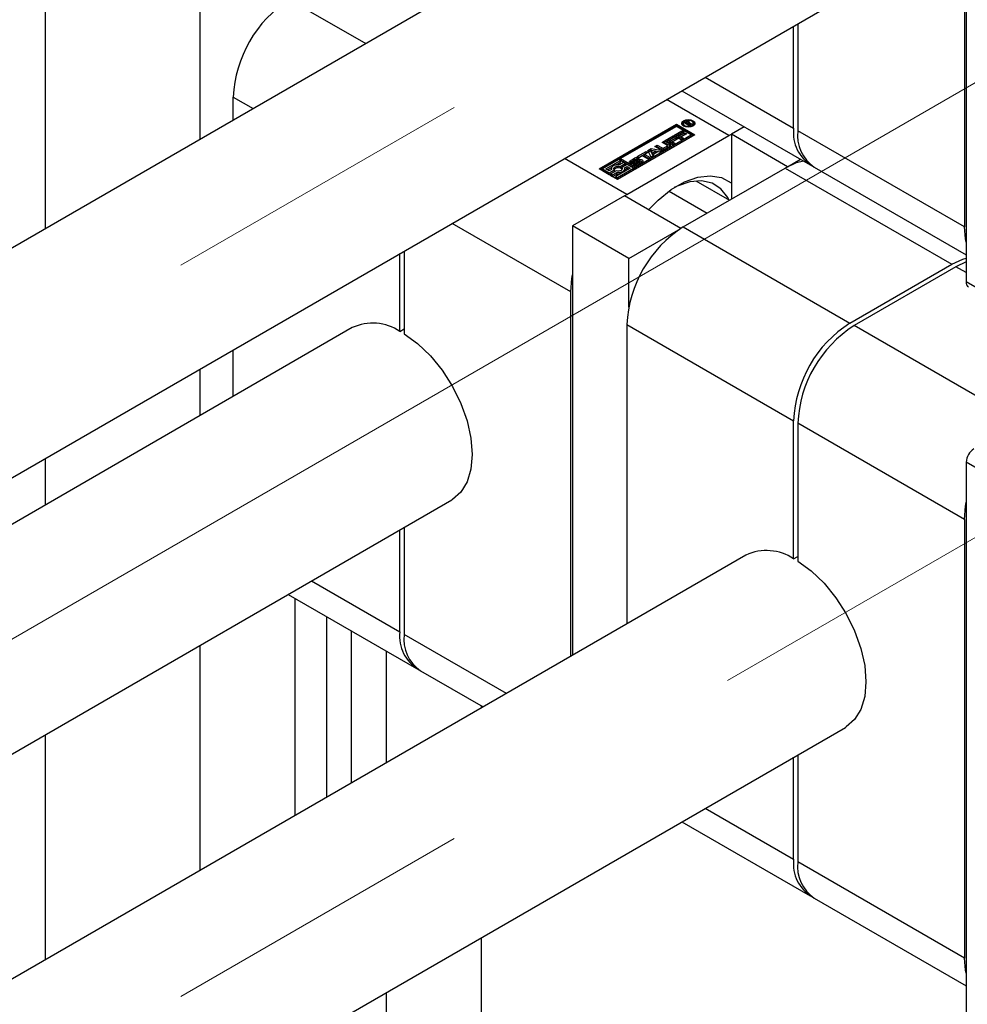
# Paper-space layout 'Sheet1' of a CAD drawing. Header units: millimetres. Extents: x -80341 to 21249, y 0 to 26255.
# Tile 51 of 154: x 9772 to 9867, y 10737 to 10836. Entities that reach past the tile are written whole.
import ezdxf

# ---------------------------------------------------------------- set-up
doc = ezdxf.new("R2010")
doc.units = ezdxf.units.MM
doc.linetypes.add('SLD-Mista-longa', pattern=[19.05, 15.24, -1.27, 1.27, -1.27])
doc.linetypes.add('SLD-Sólida', pattern=[0])
doc.layers.add('DETALHAMENTO', color=8, linetype='SLD-Sólida')

psp = doc.layouts.new('Sheet1')

# ---------------------------------------------------------------- linework, layer by layer
at = {"color": 7, "linetype": 'SLD-Sólida', "lineweight": 25, "ltscale": 25}
for p, q in [((9867.005, 10864.678), (9867.005, 10809.317)), ((9866.828, 10858.942), (9866.828, 10814.849)), ((9844.858, 10855.353), (8758.209, 10228.044)), ((9789.93, 10846.269), (9789.93, 10823.644)), ((8769.221, 10211.308), (9854.857, 10838.032)), ((9798.946, 10837.705), (9806.616, 10833.277)), ((9774.374, 10837.289), (9774.374, 10814.663)), ((9849.645, 10824.768), (9849.645, 10835.023)), ((9850.069, 10835.268), (9850.069, 10824.523)), ((9840.763, 10829.896), (9849.645, 10824.768)), ((9793.289, 10825.583), (9793.289, 10827.907)), ((9793.289, 10827.907), (9795.302, 10826.745)), ((9838.419, 10828.543), (9851.302, 10821.106)), ((9843.14, 10824.03), (9836.871, 10827.649)), ((9830.076, 10820.673), (9837.854, 10825.163)), ((9837.854, 10825), (9830.217, 10820.591)), ((9837.854, 10824.961), (9832.228, 10821.713)), ((9837.854, 10825.163), (9839.71, 10824.091)), ((9837.854, 10825.163), (9837.854, 10825)), ((9839.569, 10824.009), (9837.854, 10825)), ((9839.36, 10824.091), (9837.854, 10824.961)), ((9838.54, 10825.258), (9838.54, 10825.095)), ((9838.54, 10825.095), (9838.569, 10824.997)), ((9838.655, 10825.314), (9838.822, 10825.41)), ((9839.162, 10825.022), (9838.655, 10825.314)), ((9838.797, 10825.233), (9838.822, 10825.247)), ((9838.822, 10825.247), (9838.822, 10825.41)), ((9838.874, 10825.345), (9838.837, 10825.324)), ((9838.837, 10825.324), (9839.003, 10825.228)), ((9838.837, 10825.209), (9838.837, 10825.324)), ((9838.887, 10825.352), (9838.874, 10825.345)), ((9838.901, 10825.359), (9838.887, 10825.352)), ((9838.9, 10825.359), (9838.9, 10825.444)), ((9839.003, 10825.228), (9839.026, 10825.242)), ((9839.003, 10825.114), (9839.003, 10825.228)), ((9839.012, 10825.379), (9839.012, 10825.458)), ((9839.026, 10825.215), (9839.026, 10825.242)), ((9839.026, 10825.215), (9839.261, 10825.079)), ((9839.393, 10825.156), (9839.026, 10825.215)), ((9839.026, 10825.1), (9839.026, 10825.215)), ((9839.093, 10825.204), (9839.093, 10825.315)), ((9839.093, 10825.204), (9839.093, 10825.309)), ((9839.159, 10825.254), (9839.159, 10825.417)), ((9839.261, 10825.079), (9839.162, 10825.022)), ((9839.188, 10825.263), (9839.509, 10825.223)), ((9839.188, 10825.189), (9839.188, 10825.263)), ((9839.216, 10825.298), (9839.216, 10825.361)), ((9839.509, 10825.223), (9839.393, 10825.156)), ((9839.535, 10824.997), (9839.564, 10825.095)), ((9839.564, 10825.095), (9839.564, 10825.258)), ((9844.688, 10824.924), (9843.387, 10824.173)), ((9839.71, 10824.091), (9831.932, 10819.601)), ((9832.887, 10818.111), (9843.14, 10824.03)), ((9833.734, 10820.843), (9839.36, 10824.091)), ((9833.734, 10820.68), (9839.36, 10823.928)), ((9836.744, 10823.539), (9837.544, 10824.001)), ((9836.885, 10823.457), (9837.544, 10823.838)), ((9837.723, 10823.898), (9837.159, 10823.573)), ((9837.544, 10824.001), (9837.723, 10823.898)), ((9837.544, 10823.838), (9837.544, 10824.001)), ((9837.544, 10823.838), (9837.581, 10823.816)), ((9837.614, 10824.041), (9838.414, 10824.503)), ((9838.345, 10823.619), (9837.614, 10824.041)), ((9837.755, 10823.96), (9838.414, 10824.34)), ((9838.593, 10824.4), (9838.029, 10824.075)), ((9838.029, 10824.075), (9838.154, 10824.003)), ((9838.029, 10823.912), (9838.029, 10824.075)), ((9838.029, 10823.912), (9838.154, 10823.84)), ((9838.154, 10824.003), (9838.69, 10824.312)), ((9838.154, 10823.84), (9838.69, 10824.149)), ((9838.154, 10823.84), (9838.154, 10824.003)), ((9838.869, 10824.209), (9838.333, 10823.9)), ((9838.333, 10823.9), (9838.582, 10823.756)), ((9838.333, 10823.736), (9838.333, 10823.9)), ((9838.414, 10824.503), (9838.593, 10824.4)), ((9838.414, 10824.34), (9838.414, 10824.503)), ((9838.414, 10824.34), (9838.451, 10824.318)), ((9838.69, 10824.312), (9838.869, 10824.209)), ((9838.69, 10824.149), (9838.69, 10824.312)), ((9838.69, 10824.149), (9838.727, 10824.128)), ((9839.36, 10823.928), (9839.36, 10824.091)), ((9843.14, 10824.03), (9843.387, 10824.166)), ((9849.044, 10820.907), (9843.387, 10824.173)), ((9843.387, 10824.173), (9843.387, 10817.641)), ((9866.828, 10814.849), (9850.069, 10824.523)), ((9835.701, 10822.937), (9835.94, 10823.075)), ((9836.229, 10822.632), (9835.701, 10822.937)), ((9835.843, 10822.856), (9835.94, 10822.912)), ((9835.94, 10823.075), (9836.442, 10822.785)), ((9835.94, 10822.912), (9835.94, 10823.075)), ((9835.94, 10822.912), (9836.442, 10822.622)), ((9836.422, 10823.353), (9836.66, 10823.491)), ((9836.924, 10823.063), (9836.422, 10823.353)), ((9836.563, 10823.271), (9836.66, 10823.328)), ((9836.587, 10822.785), (9836.924, 10822.98)), ((9836.66, 10823.491), (9837.188, 10823.186)), ((9836.66, 10823.328), (9836.66, 10823.491)), ((9836.66, 10823.328), (9837.188, 10823.023)), ((9837.188, 10822.925), (9836.682, 10822.632)), ((9837.475, 10823.117), (9836.744, 10823.539)), ((9836.924, 10822.816), (9836.924, 10822.98)), ((9836.954, 10822.858), (9836.954, 10823.021)), ((9837.159, 10823.573), (9837.284, 10823.501)), ((9837.159, 10823.409), (9837.159, 10823.573)), ((9837.159, 10823.409), (9837.284, 10823.337)), ((9837.188, 10823.023), (9837.188, 10823.186)), ((9837.284, 10823.501), (9837.82, 10823.81)), ((9837.284, 10823.337), (9837.82, 10823.647)), ((9837.284, 10823.337), (9837.284, 10823.501)), ((9837.999, 10823.707), (9837.463, 10823.398)), ((9837.463, 10823.398), (9837.712, 10823.254)), ((9837.463, 10823.234), (9837.463, 10823.398)), ((9837.463, 10823.234), (9837.571, 10823.172)), ((9837.712, 10823.254), (9837.475, 10823.117)), ((9837.82, 10823.81), (9837.999, 10823.707)), ((9837.82, 10823.647), (9837.82, 10823.81)), ((9837.82, 10823.647), (9837.857, 10823.625)), ((9838.333, 10823.736), (9838.441, 10823.674)), ((9838.582, 10823.756), (9838.345, 10823.619)), ((9833.928, 10821.914), (9834.816, 10822.426)), ((9834.107, 10821.811), (9833.928, 10821.914)), ((9834.07, 10821.832), (9834.816, 10822.263)), ((9834.431, 10821.998), (9834.107, 10821.811)), ((9834.984, 10821.679), (9834.431, 10821.998)), ((9834.995, 10822.323), (9834.67, 10822.136)), ((9834.67, 10822.136), (9835.223, 10821.817)), ((9834.67, 10821.972), (9834.67, 10822.136)), ((9834.67, 10821.972), (9835.081, 10821.735)), ((9834.816, 10822.426), (9834.995, 10822.323)), ((9834.816, 10822.263), (9834.816, 10822.426)), ((9834.816, 10822.263), (9834.853, 10822.241)), ((9834.978, 10822.52), (9835.324, 10822.719)), ((9835.321, 10821.873), (9834.978, 10822.52)), ((9835.044, 10822.395), (9835.324, 10822.556)), ((9835.758, 10822.451), (9835.31, 10822.528)), ((9835.31, 10822.528), (9835.443, 10822.269)), ((9835.31, 10822.364), (9835.31, 10822.528)), ((9835.31, 10822.364), (9835.443, 10822.106)), ((9835.576, 10822.02), (9835.321, 10821.873)), ((9835.324, 10822.719), (9836.444, 10822.522)), ((9835.324, 10822.556), (9835.324, 10822.719)), ((9835.324, 10822.556), (9836.228, 10822.397)), ((9835.443, 10822.269), (9835.758, 10822.451)), ((9835.443, 10822.106), (9835.758, 10822.288)), ((9835.443, 10822.106), (9835.443, 10822.269)), ((9836.001, 10822.407), (9835.519, 10822.129)), ((9835.519, 10822.129), (9835.576, 10822.02)), ((9835.519, 10821.988), (9835.519, 10822.129)), ((9835.758, 10822.288), (9835.758, 10822.451)), ((9836.189, 10822.374), (9836.001, 10822.407)), ((9836.444, 10822.522), (9836.189, 10822.374)), ((9836.442, 10822.622), (9836.442, 10822.785)), ((9836.587, 10822.622), (9836.924, 10822.816)), ((9836.587, 10822.622), (9836.587, 10822.785)), ((9832.887, 10818.111), (9826.618, 10821.73)), ((9832.053, 10821.612), (9830.426, 10820.673)), ((9830.776, 10820.673), (9832.228, 10821.511)), ((9831.749, 10821.071), (9832.228, 10821.347)), ((9832.228, 10821.511), (9832.053, 10821.612)), ((9832.543, 10821.329), (9832.128, 10821.089)), ((9832.192, 10820.924), (9832.718, 10821.228)), ((9832.192, 10820.761), (9832.718, 10821.064)), ((9832.192, 10820.761), (9832.192, 10820.924)), ((9832.228, 10821.55), (9832.228, 10821.713)), ((9832.228, 10821.713), (9833.734, 10820.843)), ((9832.228, 10821.55), (9833.734, 10820.68)), ((9832.228, 10821.347), (9832.228, 10821.511)), ((9832.894, 10821.127), (9832.368, 10820.823)), ((9832.718, 10821.228), (9832.543, 10821.329)), ((9832.654, 10820.786), (9832.894, 10820.924)), ((9832.718, 10821.064), (9832.718, 10821.228)), ((9833.559, 10820.742), (9832.894, 10821.127)), ((9832.894, 10820.924), (9833.209, 10820.742)), ((9832.894, 10820.761), (9832.894, 10820.924)), ((9833.21, 10821.337), (9833.147, 10821.286)), ((9833.21, 10821.501), (9833.647, 10821.753)), ((9833.21, 10821.337), (9833.647, 10821.59)), ((9833.21, 10821.337), (9833.21, 10821.501)), ((9833.387, 10821.354), (9833.387, 10821.19)), ((9833.4, 10821.181), (9833.4, 10821.336)), ((9833.43, 10821.18), (9833.43, 10821.328)), ((9833.806, 10821.622), (9833.432, 10821.406)), ((9833.468, 10821.181), (9833.468, 10821.331)), ((9833.499, 10821.071), (9833.679, 10821.175)), ((9833.504, 10821.184), (9833.504, 10821.341)), ((9833.529, 10821.353), (9833.951, 10821.586)), ((9833.529, 10821.19), (9833.951, 10821.422)), ((9833.529, 10821.19), (9833.529, 10821.353)), ((9833.647, 10821.59), (9833.647, 10821.753)), ((9834.09, 10821.466), (9833.67, 10821.236)), ((9833.679, 10821.175), (9833.683, 10821.173)), ((9833.679, 10821.013), (9833.679, 10821.175)), ((9833.683, 10821.012), (9833.683, 10821.173)), ((9833.7, 10821.011), (9833.7, 10821.167)), ((9833.73, 10821.01), (9833.73, 10821.167)), ((9833.773, 10821.013), (9833.773, 10821.176)), ((9833.81, 10821.193), (9834.184, 10821.409)), ((9833.81, 10821.029), (9834.184, 10821.245)), ((9833.81, 10821.029), (9833.81, 10821.193)), ((9834.118, 10821.746), (9833.936, 10821.641)), ((9833.951, 10821.422), (9833.951, 10821.586)), ((9834.405, 10821.317), (9833.968, 10821.065)), ((9834.184, 10821.245), (9834.184, 10821.409)), ((9834.22, 10821.276), (9834.22, 10821.439)), ((9834.229, 10821.299), (9834.229, 10821.462)), ((9835.223, 10821.817), (9834.984, 10821.679)), ((9849.044, 10820.907), (9850.345, 10821.658)), ((9849.044, 10820.907), (9849.044, 10820.901)), ((9831.932, 10819.601), (9830.076, 10820.673)), ((9830.426, 10820.509), (9830.426, 10820.673)), ((9830.426, 10820.673), (9831.091, 10820.288)), ((9830.426, 10820.509), (9831.091, 10820.125)), ((9831.091, 10820.491), (9830.776, 10820.673)), ((9830.918, 10820.591), (9831.363, 10820.848)), ((9831.331, 10820.629), (9831.091, 10820.491)), ((9831.091, 10820.288), (9831.617, 10820.592)), ((9831.091, 10820.125), (9831.617, 10820.429)), ((9831.091, 10820.125), (9831.091, 10820.288)), ((9831.793, 10820.491), (9831.267, 10820.187)), ((9831.267, 10820.187), (9831.442, 10820.086)), ((9831.267, 10820.024), (9831.267, 10820.187)), ((9831.267, 10820.024), (9831.442, 10819.923)), ((9831.317, 10820.707), (9831.317, 10820.621)), ((9831.442, 10820.086), (9831.857, 10820.326)), ((9831.442, 10819.923), (9831.857, 10820.162)), ((9831.442, 10819.923), (9831.442, 10820.086)), ((9831.617, 10820.429), (9831.617, 10820.592)), ((9833.209, 10820.742), (9831.757, 10819.904)), ((9831.757, 10819.904), (9831.932, 10819.803)), ((9831.757, 10819.741), (9831.757, 10819.904)), ((9831.857, 10820.162), (9831.857, 10820.326)), ((9831.932, 10819.803), (9833.559, 10820.742)), ((9831.932, 10819.64), (9833.559, 10820.579)), ((9832.368, 10820.66), (9832.368, 10820.823)), ((9832.368, 10820.66), (9832.393, 10820.626)), ((9832.668, 10820.63), (9832.894, 10820.761)), ((9832.668, 10820.544), (9832.668, 10820.707)), ((9832.894, 10820.761), (9833.067, 10820.661)), ((9833.559, 10820.579), (9833.559, 10820.742)), ((9833.734, 10820.843), (9833.734, 10820.68)), ((9838.544, 10814.845), (9848.797, 10820.764)), ((9848.797, 10820.764), (9865.555, 10811.09)), ((9851.727, 10820.861), (9867.005, 10812.041)), ((9831.757, 10819.741), (9831.932, 10819.64)), ((9831.932, 10819.64), (9831.932, 10819.803)), ((9839.828, 10819.475), (9843.196, 10817.531)), ((9832.639, 10817.968), (9827.407, 10814.947)), ((9838.296, 10814.702), (9832.639, 10817.968)), ((9832.644, 10817.965), (9832.887, 10818.111)), ((9837.122, 10818.45), (9840.955, 10816.237)), ((9827.23, 10808.313), (9815.303, 10815.198)), ((9833.064, 10811.682), (9827.407, 10814.947)), ((9827.407, 10814.947), (9827.407, 10771.79)), ((9833.064, 10811.682), (9838.296, 10814.702)), ((9838.296, 10814.702), (9838.296, 10814.696)), ((9838.544, 10814.845), (9855.302, 10805.171)), ((9810.047, 10804.347), (9810.047, 10812.164)), ((9810.471, 10812.409), (9810.471, 10804.103)), ((9833.064, 10806.77), (9833.064, 10811.682)), ((9855.302, 10805.171), (9865.555, 10811.09)), ((9867.005, 10811.329), (9865.979, 10810.845)), ((9865.979, 10810.845), (9855.726, 10804.926)), ((9867.005, 10810.253), (9865.979, 10810.845)), ((9872.662, 10806.051), (9867.005, 10809.317)), ((9827.23, 10771.688), (9827.23, 10808.313)), ((9832.887, 10805.047), (9849.645, 10795.373)), ((9832.887, 10805.047), (9832.887, 10774.954)), ((9805.26, 10804.724), (8817.423, 10234.458)), ((9810.047, 10804.347), (9810.471, 10804.592)), ((9872.485, 10795.251), (9855.726, 10804.926)), ((9793.289, 10797.813), (9793.289, 10802.489)), ((9789.93, 10800.551), (9789.93, 10795.874)), ((9849.645, 10781.488), (9849.645, 10795.373)), ((9866.828, 10785.454), (9850.069, 10795.128)), ((9850.069, 10795.128), (9850.069, 10781.243)), ((9774.374, 10791.57), (9774.374, 10786.894)), ((9872.662, 10787.924), (9867.005, 10791.19)), ((9867.005, 10791.19), (9867.005, 10735.828)), ((8827.422, 10217.137), (9815.259, 10787.403)), ((9866.828, 10785.454), (9866.828, 10741.36)), ((9810.047, 10774.139), (9810.047, 10784.394)), ((9810.471, 10784.639), (9810.471, 10773.894)), ((9844.858, 10781.864), (8895.559, 10233.846)), ((9849.645, 10781.488), (9850.069, 10781.733)), ((9801.165, 10779.267), (9810.047, 10774.139)), ((9798.821, 10777.914), (9811.704, 10770.476)), ((9799.476, 10777.536), (9799.476, 10755.666)), ((9802.658, 10775.699), (9802.658, 10757.503)), ((9805.133, 10774.27), (9805.133, 10758.932)), ((9820.762, 10767.954), (9810.471, 10773.894)), ((9789.93, 10772.781), (9789.93, 10750.155)), ((9808.668, 10772.229), (9808.668, 10760.973)), ((9812.129, 10770.231), (9818.418, 10766.601)), ((9818.214, 10766.718), (9818.214, 10766.483)), ((8905.558, 10216.525), (9854.857, 10764.543)), ((9774.374, 10763.8), (9774.374, 10741.175)), ((9849.645, 10751.28), (9849.645, 10761.535)), ((9850.069, 10761.78), (9850.069, 10751.035)), ((9840.763, 10756.407), (9849.645, 10751.28)), ((9838.419, 10755.054), (9851.302, 10747.617)), ((9866.828, 10741.36), (9850.069, 10751.035)), ((9851.727, 10747.372), (9867.005, 10738.552)), ((9818.214, 10743.39), (9818.214, 10710.016)), ((9808.668, 10737.879), (9808.668, 10704.506))]:
    psp.add_line(p, q, dxfattribs=at)
at = {"color": 7, "linetype": 'SLD-Sólida', "lineweight": 25, "ltscale": 25, "flags": 128}
for points in [[(9838.584, 10824.988), (9838.44, 10825.112), (9838.39, 10825.258), (9838.44, 10825.405), (9838.584, 10825.529), (9838.799, 10825.612), (9839.052, 10825.641), (9839.305, 10825.612), (9839.52, 10825.529), (9839.664, 10825.405), (9839.714, 10825.258), (9839.664, 10825.112), (9839.52, 10824.988), (9839.305, 10824.905), (9839.052, 10824.876), (9838.799, 10824.905), (9838.584, 10824.988)], [(9838.405, 10825.177), (9838.44, 10825.241), (9838.569, 10825.357)], [(9838.69, 10825.049), (9838.856, 10824.985), (9839.052, 10824.963), (9839.248, 10824.985), (9839.414, 10825.049), (9839.525, 10825.145), (9839.564, 10825.258), (9839.525, 10825.372), (9839.414, 10825.468), (9839.248, 10825.532), (9839.052, 10825.554), (9838.856, 10825.532), (9838.69, 10825.468), (9838.579, 10825.372), (9838.54, 10825.258), (9838.579, 10825.145), (9838.69, 10825.049)], [(9838.837, 10825.255), (9838.831, 10825.252), (9838.822, 10825.247)], [(9839.535, 10825.357), (9839.664, 10825.241), (9839.699, 10825.177)], [(9837.249, 10822.974), (9837.228, 10822.995), (9837.188, 10823.023)], [(9832.128, 10821.089), (9831.962, 10821.097), (9831.798, 10821.081), (9831.646, 10821.042), (9831.515, 10820.983), (9831.413, 10820.907), (9831.346, 10820.819), (9831.318, 10820.725), (9831.331, 10820.629)], [(9831.617, 10820.592), (9831.574, 10820.666), (9831.572, 10820.744), (9831.613, 10820.818), (9831.692, 10820.881), (9831.801, 10820.927), (9831.93, 10820.95), (9832.065, 10820.949), (9832.192, 10820.924)], [(9833.67, 10821.236), (9833.565, 10821.195), (9833.44, 10821.18), (9833.316, 10821.194), (9833.21, 10821.235), (9833.139, 10821.296), (9833.114, 10821.368), (9833.139, 10821.44), (9833.21, 10821.501)], [(9833.765, 10821.01), (9833.768, 10821.011), (9833.773, 10821.013)], [(9833.951, 10821.586), (9834.057, 10821.625), (9834.181, 10821.637), (9834.304, 10821.622), (9834.408, 10821.581), (9834.477, 10821.52), (9834.501, 10821.449), (9834.476, 10821.377), (9834.405, 10821.317)], [(9834.094, 10821.468), (9834.057, 10821.461), (9833.951, 10821.422)], [(9850.661, 10821.476), (9849.9, 10821.276), (9848.797, 10820.764)], [(9832.368, 10820.823), (9832.411, 10820.749), (9832.413, 10820.671), (9832.372, 10820.597), (9832.293, 10820.534), (9832.184, 10820.488), (9832.055, 10820.465), (9831.92, 10820.466), (9831.793, 10820.491)], [(9831.857, 10820.326), (9832.023, 10820.318), (9832.186, 10820.334), (9832.339, 10820.373), (9832.47, 10820.432), (9832.572, 10820.508), (9832.639, 10820.595), (9832.667, 10820.69), (9832.654, 10820.786)], [(9835.056, 10816.573), (9836.021, 10817.548), (9837.341, 10818.604), (9838.685, 10819.38), (9840.005, 10819.848), (9841.253, 10819.992), (9842.384, 10819.805), (9843.357, 10819.296), (9843.387, 10819.273)], [(9843.169, 10817.515), (9843.02, 10817.807), (9842.339, 10818.675), (9841.451, 10819.241), (9840.395, 10819.48), (9839.211, 10819.383), (9837.95, 10818.955), (9837.649, 10818.808)], [(9867.005, 10813.331), (9866.937, 10813.637), (9866.828, 10814.849)], [(9865.555, 10811.09), (9866.659, 10811.601), (9867.005, 10811.709)], [(9827.23, 10808.313), (9827.339, 10809.65), (9827.407, 10810.035)], [(9810.471, 10804.103), (9811.82, 10803.126), (9813.112, 10801.888), (9814.297, 10800.435), (9815.334, 10798.82), (9816.183, 10797.104), (9816.812, 10795.348), (9817.2, 10793.62), (9817.33, 10791.981), (9817.2, 10790.494), (9816.812, 10789.212), (9816.183, 10788.184), (9815.334, 10787.447), (9815.259, 10787.403)], [(9866.828, 10785.454), (9866.937, 10786.791), (9867.005, 10787.176)], [(9850.069, 10781.243), (9851.418, 10780.267), (9852.71, 10779.029), (9853.895, 10777.576), (9854.932, 10775.961), (9855.781, 10774.244), (9856.41, 10772.489), (9856.798, 10770.76), (9856.928, 10769.122), (9856.798, 10767.634), (9856.41, 10766.353), (9855.781, 10765.325), (9854.932, 10764.588), (9854.857, 10764.543)], [(9867.005, 10739.842), (9866.937, 10740.149), (9866.828, 10741.36)]]:
    psp.add_lwpolyline(points, dxfattribs=at)
at = {"color": 7, "linetype": 'SLD-Sólida', "lineweight": 25, "ltscale": 625}
for centre, radius, start, end in [((9805.571, 10827.348), 12.294, 122.60548, 177.39452), ((9839.02, 10825.054), 0.408, 107.12102, 119.08299), ((9839, 10825.111), 0.347, 88.08174, 106.7176), ((9839.012, 10825.127), 0.258, 102.01827, 115.67135), ((9838.985, 10825.248), 0.134, 70.71888, 101.30782), ((9839.013, 10825.178), 0.28, 58.61846, 90.20366), ((9838.965, 10825.37), 0.142, 295.53376, 334.46573), ((9838.972, 10825.213), 0.171, 56.77605, 70.64241), ((9839.046, 10825.313), 0.0471, 354.38604, 64.80092), ((9839.034, 10825.062), 0.229, 56.97893, 74.91247), ((9839.097, 10825.297), 0.135, 28.46311, 63.00528), ((9839.075, 10825.102), 0.173, 49.14216, 61.05635), ((9839.142, 10825.329), 0.0808, 304.8218, 23.51837), ((9853.478, 10824.318), 3.859, 173.30165, 239.51731), ((9853.875, 10824.039), 3.836, 172.74417, 235.94365), ((9836.908, 10823.021), 0.0448, 290.78342, 69.21658), ((9836.902, 10822.863), 0.0516, 294.37466, 354.3052), ((9837.139, 10823.055), 0.14, 290.78342, 69.21658), ((9836.455, 10823.069), 0.492, 242.60967, 297.39033), ((9836.514, 10822.925), 0.158, 242.60967, 297.39033), ((9836.514, 10822.762), 0.158, 242.60967, 297.39033), ((9833.437, 10821.347), 0.0505, 132.2464, 167.63665), ((9833.408, 10821.355), 0.0206, 172.3966, 247.22584), ((9833.403, 10821.191), 0.0165, 180.82042, 210.55205), ((9833.43, 10821.39), 0.0625, 240.44337, 269.94975), ((9833.498, 10821.288), 0.135, 119.44798, 134.97518), ((9833.436, 10821.483), 0.156, 267.81802, 281.84781), ((9833.422, 10821.553), 0.227, 281.86513, 291.32101), ((9833.739, 10821.505), 0.496, 240.99464, 297.5287), ((9833.415, 10821.562), 0.238, 292.08626, 298.70482), ((9833.422, 10821.385), 0.223, 296.75873, 298.80384), ((9833.876, 10821.314), 0.496, 60.77358, 117.54958), ((9833.866, 10821.178), 0.467, 90.4436, 118.0546), ((9833.71, 10821.225), 0.0582, 242.56515, 260.44779), ((9833.717, 10821.283), 0.117, 261.52427, 276.30706), ((9833.709, 10821.364), 0.198, 276.23976, 288.91474), ((9833.703, 10821.379), 0.214, 288.95758, 299.69661), ((9833.703, 10821.216), 0.214, 288.95758, 299.69661), ((9833.91, 10821.44), 0.21, 110.35594, 119.76675), ((9833.904, 10821.462), 0.187, 99.72132, 111.08347), ((9833.898, 10821.524), 0.125, 83.395, 101.54928), ((9833.907, 10821.588), 0.06, 61.35545, 84.69334), ((9834.198, 10821.247), 0.244, 103.32797, 116.10459), ((9834.184, 10821.302), 0.187, 90.70707, 103.30343), ((9834.19, 10821.446), 0.044, 28.24085, 99.94188), ((9834.123, 10821.518), 0.125, 298.97443, 320.67187), ((9834.123, 10821.355), 0.125, 298.97443, 320.67187), ((9834.194, 10821.462), 0.0348, 318.09189, 8.36019), ((9834.193, 10821.299), 0.0356, 318.37985, 358.90334), ((9834.212, 10821.105), 0.367, 45.77191, 87.73949), ((9831.989, 10820.262), 0.539, 67.80111, 137.50883), ((9831.992, 10821.29), 1.136, 263.14178, 282.35886), ((9832.416, 10820.548), 0.252, 325.06243, 359.16018), ((9845.168, 10804.488), 12.294, 122.60548, 177.39452), ((9867.528, 10809.25), 0.527, 172.74417, 235.94365), ((9807.319, 10800.282), 4.896, 56.13701, 114.87457), ((9861.927, 10794.814), 12.294, 122.60548, 177.39452), ((9862.351, 10794.569), 12.294, 122.60548, 177.39452), ((9868.693, 10791.113), 1.69, 122.60548, 177.39452), ((9846.917, 10777.423), 4.896, 56.13701, 114.87457), ((9813.88, 10773.689), 3.859, 173.30165, 239.51731), ((9814.277, 10773.41), 3.836, 172.74417, 235.94365), ((9853.478, 10750.83), 3.859, 173.30165, 239.51731), ((9853.875, 10750.55), 3.836, 172.74417, 235.94365)]:
    psp.add_arc(centre, radius, start, end, dxfattribs=at)
at = {"layer": 'DETALHAMENTO', "linetype": 'SLD-Mista-longa', "lineweight": 18, "ltscale": 25}
for p, q in [((10585.425, 11271.327), (6319.988, 8808.942)), ((10585.425, 11197.838), (5945.037, 8518.999)), ((10506.229, 11197.838), (8757.973, 10188.592))]:
    psp.add_line(p, q, dxfattribs=at)

doc.saveas('drawing.dxf')
